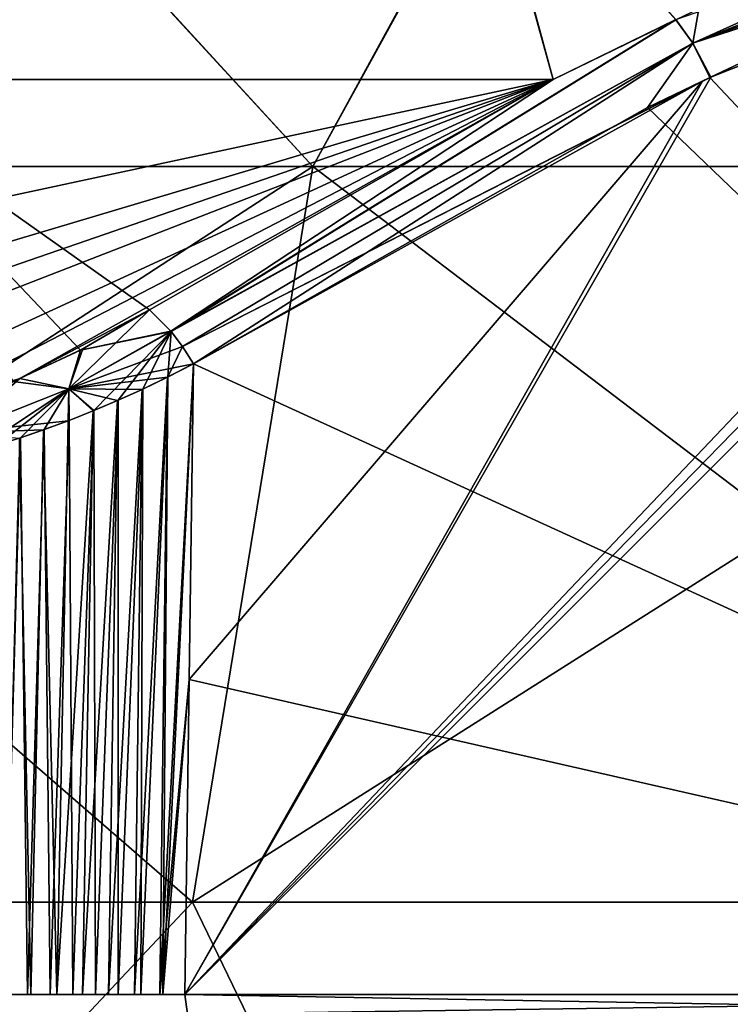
# Model space of a CAD drawing. Header units: millimetres. Extents: x -50 to 50, y -10.5 to 21.3.
# Tile 19 of 55: x -21 to -16, y 5.1 to 12.1. Entities that reach past the tile are written whole.
import ezdxf

# ---------------------------------------------------------------- set-up
doc = ezdxf.new("R2010")
doc.units = ezdxf.units.MM
doc.header["$LTSCALE"] = 65.185185
for name, color, linetype in [('103', 7, 'CONTINUOUS'), ('3', 7, 'CONTINUOUS'), ('4', 7, 'CONTINUOUS'), ('46', 7, 'CONTINUOUS'), ('47', 7, 'CONTINUOUS'), ('67', 7, 'CONTINUOUS'), ('68', 7, 'CONTINUOUS'), ('72', 7, 'CONTINUOUS'), ('74', 7, 'CONTINUOUS'), ('79', 7, 'CONTINUOUS'), ('81', 7, 'CONTINUOUS'), ('84', 7, 'CONTINUOUS'), ('95', 7, 'CONTINUOUS'), ('96', 7, 'CONTINUOUS')]:
    doc.layers.add(name, color=color, linetype=linetype)

msp = doc.modelspace()

# ---------------------------------------------------------------- linework, layer by layer
at = {"layer": '103', "linetype": 'Continuous'}
for points in [[(-20.6629, 9.4771, 31.5648), (-20.0923, 10.0374, 31.2654), (-19.9409, 9.8858, 31.4414), (-20.6629, 9.4771, 31.5648)], [(-20.5645, 9.7613, 31.3646), (-20.0923, 10.0374, 31.2654), (-20.6629, 9.4771, 31.5648), (-20.5645, 9.7613, 31.3646)], [(-19.9392, 9.8838, 31.4426), (-20.6629, 9.4771, 31.5648), (-19.9409, 9.8858, 31.4414), (-19.9392, 9.8838, 31.4426)], [(-19.9392, 9.8838, 31.4426), (-20.4862, 9.3239, 31.6089), (-20.6629, 9.4771, 31.5648), (-19.9392, 9.8838, 31.4426)], [(-20.313, 9.3977, 31.5935), (-20.4862, 9.3239, 31.6089), (-19.9392, 9.8838, 31.4426), (-20.313, 9.3977, 31.5935)], [(-20.1398, 9.4766, 31.568), (-20.313, 9.3977, 31.5935), (-19.9392, 9.8838, 31.4426), (-20.1398, 9.4766, 31.568)], [(-19.9634, 9.5621, 31.5313), (-20.1398, 9.4766, 31.568), (-19.9392, 9.8838, 31.4426), (-19.9634, 9.5621, 31.5313)], [(-19.8589, 9.7769, 31.4809), (-19.9634, 9.5621, 31.5313), (-19.9392, 9.8838, 31.4426), (-19.8589, 9.7769, 31.4809)], [(-21.0097, 9.5503, 31.3753), (-20.5645, 9.7613, 31.3646), (-20.6629, 9.4771, 31.5648), (-21.0097, 9.5503, 31.3753)], [(-19.7811, 9.656, 31.4816), (-19.9634, 9.5621, 31.5313), (-19.8589, 9.7769, 31.4809), (-19.7811, 9.656, 31.4816)], [(-21.7999, 9.3009, 31.1922), (-21.0097, 9.5503, 31.3753), (-21.4477, 9.1678, 31.4791), (-21.7999, 9.3009, 31.1922)], [(-21.0097, 9.5503, 31.3753), (-20.6629, 9.4771, 31.5648), (-21.4477, 9.1678, 31.4791), (-21.0097, 9.5503, 31.3753)], [(-20.6629, 9.4771, 31.5648), (-21.3307, 9.0369, 31.5392), (-21.4477, 9.1678, 31.4791), (-20.6629, 9.4771, 31.5648)], [(-21.1695, 9.082, 31.5715), (-21.3307, 9.0369, 31.5392), (-20.6629, 9.4771, 31.5648), (-21.1695, 9.082, 31.5715)], [(-21.0055, 9.1327, 31.5949), (-21.1695, 9.082, 31.5715), (-20.6629, 9.4771, 31.5648), (-21.0055, 9.1327, 31.5949)], [(-20.8369, 9.1897, 31.6094), (-21.0055, 9.1327, 31.5949), (-20.6629, 9.4771, 31.5648), (-20.8369, 9.1897, 31.6094)], [(-20.6617, 9.2541, 31.6143), (-20.8369, 9.1897, 31.6094), (-20.6629, 9.4771, 31.5648), (-20.6617, 9.2541, 31.6143)], [(-20.4862, 9.3239, 31.6089), (-20.6617, 9.2541, 31.6143), (-20.6629, 9.4771, 31.5648), (-20.4862, 9.3239, 31.6089)]]:
    msp.add_3dface(points, dxfattribs=at)
at = {"layer": '3', "linetype": 'Continuous'}
for points in [[(-18.9352, 11.0504, -43.1679), (-25.7821, 11.0504, -39.4625), (-23.06, 15.5442, -37.1977), (-18.9352, 11.0504, -43.1679)], [(-16.4624, 15.5442, -40.5515), (-18.9352, 11.0504, -43.1679), (-23.06, 15.5442, -37.1977), (-16.4624, 15.5442, -40.5515)], [(-11.5717, 11.0504, -45.6958), (-18.9352, 11.0504, -43.1679), (-16.4624, 15.5442, -40.5515), (-11.5717, 11.0504, -45.6958)], [(-9.3941, 15.5442, -42.7456), (-11.5717, 11.0504, -45.6958), (-16.4624, 15.5442, -40.5515), (-9.3941, 15.5442, -42.7456)], [(-19.7885, 5.8488, -45.1132), (-26.944, 5.8488, -41.2408), (-18.9352, 11.0504, -43.1679), (-19.7885, 5.8488, -45.1132)], [(-18.9352, 11.0504, -43.1679), (-26.944, 5.8488, -41.2408), (-25.7821, 11.0504, -39.4625), (-18.9352, 11.0504, -43.1679)], [(-12.0932, 5.8488, -47.755), (-19.7885, 5.8488, -45.1132), (-11.5717, 11.0504, -45.6958), (-12.0932, 5.8488, -47.755)], [(-11.5717, 11.0504, -45.6958), (-19.7885, 5.8488, -45.1132), (-18.9352, 11.0504, -43.1679), (-11.5717, 11.0504, -45.6958)], [(-19.7885, 5.8488, -45.1132), (-24.9999, 0.3014, -43.3011), (-26.944, 5.8488, -41.2408), (-19.7885, 5.8488, -45.1132)], [(-17.1009, 0.3014, -46.9844), (-24.9999, 0.3014, -43.3011), (-19.7885, 5.8488, -45.1132), (-17.1009, 0.3014, -46.9844)], [(-12.0932, 5.8488, -47.755), (-17.1009, 0.3014, -46.9844), (-19.7885, 5.8488, -45.1132), (-12.0932, 5.8488, -47.755)], [(-8.6824, 0.3014, -49.2402), (-17.1009, 0.3014, -46.9844), (-12.0932, 5.8488, -47.755), (-8.6824, 0.3014, -49.2402)]]:
    msp.add_3dface(points, dxfattribs=at)
at = {"layer": '4', "linetype": 'Continuous'}
for points in [[(-25.7821, 11.0504, 39.4625), (-18.9352, 11.0504, 43.1679), (-23.0738, 15.5442, 37.1891), (-25.7821, 11.0504, 39.4625)], [(-23.0738, 15.5442, 37.1891), (-18.9352, 11.0504, 43.1679), (-16.48, 15.5442, 40.5443), (-23.0738, 15.5442, 37.1891)], [(-18.9352, 11.0504, 43.1679), (-11.5717, 11.0504, 45.6958), (-16.48, 15.5442, 40.5443), (-18.9352, 11.0504, 43.1679)], [(-16.48, 15.5442, 40.5443), (-11.5717, 11.0504, 45.6958), (-9.4153, 15.5442, 42.7409), (-16.48, 15.5442, 40.5443)], [(-26.944, 5.8488, 41.2408), (-19.7885, 5.8488, 45.1132), (-25.7821, 11.0504, 39.4625), (-26.944, 5.8488, 41.2408)], [(-25.7821, 11.0504, 39.4625), (-19.7885, 5.8488, 45.1132), (-18.9352, 11.0504, 43.1679), (-25.7821, 11.0504, 39.4625)], [(-19.7885, 5.8488, 45.1132), (-12.0932, 5.8488, 47.755), (-18.9352, 11.0504, 43.1679), (-19.7885, 5.8488, 45.1132)], [(-18.9352, 11.0504, 43.1679), (-12.0932, 5.8488, 47.755), (-11.5717, 11.0504, 45.6958), (-18.9352, 11.0504, 43.1679)], [(-26.944, 5.8488, 41.2408), (-24.9999, 0.3014, 43.3011), (-19.7885, 5.8488, 45.1132), (-26.944, 5.8488, 41.2408)], [(-24.9999, 0.3014, 43.3011), (-17.1009, 0.3014, 46.9844), (-19.7885, 5.8488, 45.1132), (-24.9999, 0.3014, 43.3011)], [(-19.7885, 5.8488, 45.1132), (-17.1009, 0.3014, 46.9844), (-12.0932, 5.8488, 47.755), (-19.7885, 5.8488, 45.1132)], [(-17.1009, 0.3014, 46.9844), (-8.6824, 0.3014, 49.2402), (-12.0932, 5.8488, 47.755), (-17.1009, 0.3014, 46.9844)]]:
    msp.add_3dface(points, dxfattribs=at)
at = {"layer": '46', "linetype": 'Continuous'}
for points in [[(-17.7892, 13.6636, 26.4422), (-22.3738, 11.6656, 26.901), (-22.5349, 13.6636, 22.5349), (-17.7892, 13.6636, 26.4422)], [(-17.2352, 11.6667, 30.4482), (-22.3738, 11.6656, 26.901), (-17.7892, 13.6636, 26.4422), (-17.2352, 11.6667, 30.4482)], [(-16.3669, 12.0888, 30.2269), (-17.2352, 11.6667, 30.4482), (-17.7892, 13.6636, 26.4422), (-16.3669, 12.0888, 30.2269)], [(-17.2352, 11.6667, 30.4482), (-23.3036, 9.8584, 29.235), (-23.4935, 10.3248, 28.3273), (-17.2352, 11.6667, 30.4482)], [(-22.3738, 11.6656, 26.901), (-17.2352, 11.6667, 30.4482), (-23.4935, 10.3248, 28.3273), (-22.3738, 11.6656, 26.901)], [(-23.1911, 9.6117, 29.7057), (-23.3036, 9.8584, 29.235), (-17.2352, 11.6667, 30.4482), (-23.1911, 9.6117, 29.7057)], [(-23.0022, 9.4295, 30.1263), (-23.1911, 9.6117, 29.7057), (-17.2352, 11.6667, 30.4482), (-23.0022, 9.4295, 30.1263)], [(-22.4744, 9.2562, 30.7743), (-23.0022, 9.4295, 30.1263), (-17.2352, 11.6667, 30.4482), (-22.4744, 9.2562, 30.7743)], [(-21.7999, 9.3009, 31.1922), (-22.4744, 9.2562, 30.7743), (-17.2352, 11.6667, 30.4482), (-21.7999, 9.3009, 31.1922)], [(-21.0097, 9.5503, 31.3753), (-21.7999, 9.3009, 31.1922), (-17.2352, 11.6667, 30.4482), (-21.0097, 9.5503, 31.3753)], [(-20.0923, 10.0374, 31.2654), (-21.0097, 9.5503, 31.3753), (-17.2352, 11.6667, 30.4482), (-20.0923, 10.0374, 31.2654)], [(-20.5645, 9.7613, 31.3646), (-21.0097, 9.5503, 31.3753), (-20.0923, 10.0374, 31.2654), (-20.5645, 9.7613, 31.3646)]]:
    msp.add_3dface(points, dxfattribs=at)
at = {"layer": '47', "linetype": 'Continuous'}
for points in [[(-17.7786, 13.6636, -26.4494), (-22.5169, 13.6636, -22.553), (-22.3977, 11.6656, -26.8811), (-17.7786, 13.6636, -26.4494)], [(-17.2348, 11.6668, -30.4483), (-17.7786, 13.6636, -26.4494), (-22.3977, 11.6656, -26.8811), (-17.2348, 11.6668, -30.4483)], [(-16.3679, 12.0884, -30.2271), (-16.204, 12.1646, -30.1867), (-17.7786, 13.6636, -26.4494), (-16.3679, 12.0884, -30.2271)], [(-17.2348, 11.6668, -30.4483), (-16.3679, 12.0884, -30.2271), (-17.7786, 13.6636, -26.4494), (-17.2348, 11.6668, -30.4483)], [(-20.0923, 10.0374, -31.2654), (-17.2348, 11.6668, -30.4483), (-22.3977, 11.6656, -26.8811), (-20.0923, 10.0374, -31.2654)], [(-20.5808, 9.7528, -31.3664), (-20.0923, 10.0374, -31.2654), (-22.3977, 11.6656, -26.8811), (-20.5808, 9.7528, -31.3664)], [(-21.0575, 9.5304, -31.3718), (-20.5808, 9.7528, -31.3664), (-22.3977, 11.6656, -26.8811), (-21.0575, 9.5304, -31.3718)]]:
    msp.add_3dface(points, dxfattribs=at)
at = {"layer": '67', "linetype": 'Continuous'}
for points in [[(-12.1958, 13.241, -29.625), (-16.1258, 11.6794, -30.4692), (-10.0255, 5.1965, -29.4163), (-12.1958, 13.241, -29.625)], [(-16.1258, 11.6794, -30.4692), (-16.5685, 11.4668, -30.5799), (-10.0255, 5.1965, -29.4163), (-16.1258, 11.6794, -30.4692)], [(-16.5685, 11.4668, -30.5799), (-19.7811, 9.656, -31.4816), (-10.0255, 5.1965, -29.4163), (-16.5685, 11.4668, -30.5799)], [(-10.0255, 5.1965, -29.4163), (-19.7811, 9.656, -31.4816), (-19.8113, 7.4235, -31.5312), (-10.0255, 5.1965, -29.4163)], [(-19.8414, 5.1965, -31.5807), (-10.0255, 5.1965, -29.4163), (-19.8113, 7.4235, -31.5312), (-19.8414, 5.1965, -31.5807)]]:
    msp.add_3dface(points, dxfattribs=at)
at = {"layer": '68', "linetype": 'Continuous'}
for points in [[(-19.8414, 5.1965, 31.5807), (-11.8964, 13.3396, 29.5707), (-11.5969, 13.4383, 29.5177), (-19.8414, 5.1965, 31.5807)], [(-19.8414, 5.1965, 31.5807), (-11.5969, 13.4383, 29.5177), (-10.0255, 5.1965, 29.4163), (-19.8414, 5.1965, 31.5807)], [(-19.8414, 5.1965, 31.5807), (-12.1958, 13.241, 29.625), (-11.8964, 13.3396, 29.5707), (-19.8414, 5.1965, 31.5807)], [(-12.1958, 13.241, 29.625), (-19.8414, 5.1965, 31.5807), (-16.12, 11.6821, 30.4677), (-12.1958, 13.241, 29.625)], [(-16.12, 11.6821, 30.4677), (-19.8414, 5.1965, 31.5807), (-16.1782, 11.6547, 30.4821), (-16.12, 11.6821, 30.4677)], [(-19.8414, 5.1965, 31.5807), (-19.8113, 7.4235, 31.5312), (-16.1782, 11.6547, 30.4821), (-19.8414, 5.1965, 31.5807)], [(-19.8113, 7.4235, 31.5312), (-19.7811, 9.656, 31.4816), (-16.1782, 11.6547, 30.4821), (-19.8113, 7.4235, 31.5312)]]:
    msp.add_3dface(points, dxfattribs=at)
at = {"layer": '72', "linetype": 'Continuous'}
for points in [[(-19.9634, 9.5621, 31.5313), (-19.7811, 9.656, 31.4816), (-19.9969, 5.1963, 31.6226), (-19.9634, 9.5621, 31.5313)], [(-19.9969, 5.1963, 31.6226), (-19.7811, 9.656, 31.4816), (-19.8113, 7.4235, 31.5312), (-19.9969, 5.1963, 31.6226)], [(-20.1546, 5.1961, 31.656), (-19.9634, 9.5621, 31.5313), (-19.9969, 5.1963, 31.6226), (-20.1546, 5.1961, 31.656)], [(-20.1398, 9.4766, 31.568), (-19.9634, 9.5621, 31.5313), (-20.1546, 5.1961, 31.656), (-20.1398, 9.4766, 31.568)], [(-20.313, 9.3977, 31.5935), (-20.1398, 9.4766, 31.568), (-20.3138, 5.1959, 31.6809), (-20.313, 9.3977, 31.5935)], [(-20.3138, 5.1959, 31.6809), (-20.1398, 9.4766, 31.568), (-20.1546, 5.1961, 31.656), (-20.3138, 5.1959, 31.6809)], [(-20.4862, 9.3239, 31.6089), (-20.313, 9.3977, 31.5935), (-20.474, 5.1957, 31.6972), (-20.4862, 9.3239, 31.6089)], [(-20.474, 5.1957, 31.6972), (-20.313, 9.3977, 31.5935), (-20.3138, 5.1959, 31.6809), (-20.474, 5.1957, 31.6972)], [(-20.6617, 9.2541, 31.6143), (-20.4862, 9.3239, 31.6089), (-20.6348, 5.1956, 31.7049), (-20.6617, 9.2541, 31.6143)], [(-20.6348, 5.1956, 31.7049), (-20.4862, 9.3239, 31.6089), (-20.474, 5.1957, 31.6972), (-20.6348, 5.1956, 31.7049)], [(-20.8369, 9.1897, 31.6094), (-20.6617, 9.2541, 31.6143), (-20.7957, 5.1954, 31.7039), (-20.8369, 9.1897, 31.6094)], [(-20.7957, 5.1954, 31.7039), (-20.6617, 9.2541, 31.6143), (-20.6348, 5.1956, 31.7049), (-20.7957, 5.1954, 31.7039)], [(-21.1695, 9.082, 31.5715), (-21.0055, 9.1327, 31.5949), (-21.1163, 5.1951, 31.6762), (-21.1695, 9.082, 31.5715)], [(-21.1163, 5.1951, 31.6762), (-21.0055, 9.1327, 31.5949), (-20.9564, 5.1953, 31.6943), (-21.1163, 5.1951, 31.6762)], [(-21.0055, 9.1327, 31.5949), (-20.8369, 9.1897, 31.6094), (-20.9564, 5.1953, 31.6943), (-21.0055, 9.1327, 31.5949)], [(-20.9564, 5.1953, 31.6943), (-20.8369, 9.1897, 31.6094), (-20.7957, 5.1954, 31.7039), (-20.9564, 5.1953, 31.6943)], [(-19.8414, 5.1965, 31.5807), (-19.9969, 5.1963, 31.6226), (-19.8113, 7.4235, 31.5312), (-19.8414, 5.1965, 31.5807)]]:
    msp.add_3dface(points, dxfattribs=at)
at = {"layer": '74', "linetype": 'Continuous'}
for points in [[(-19.8113, 7.4235, -31.5312), (-19.7811, 9.656, -31.4816), (-20.0192, 5.1963, -31.6278), (-19.8113, 7.4235, -31.5312)], [(-19.7811, 9.656, -31.4816), (-19.9648, 9.5614, -31.5316), (-20.0192, 5.1963, -31.6278), (-19.7811, 9.656, -31.4816)], [(-19.9648, 9.5614, -31.5316), (-20.1445, 9.4744, -31.5688), (-20.1996, 5.196, -31.6639), (-19.9648, 9.5614, -31.5316)], [(-20.0192, 5.1963, -31.6278), (-19.9648, 9.5614, -31.5316), (-20.1996, 5.196, -31.6639), (-20.0192, 5.1963, -31.6278)], [(-20.1445, 9.4744, -31.5688), (-20.3191, 9.395, -31.5943), (-20.3819, 5.1958, -31.6889), (-20.1445, 9.4744, -31.5688)], [(-20.1996, 5.196, -31.6639), (-20.1445, 9.4744, -31.5688), (-20.3819, 5.1958, -31.6889), (-20.1996, 5.196, -31.6639)], [(-20.3191, 9.395, -31.5943), (-20.4918, 9.3216, -31.6093), (-20.5654, 5.1956, -31.7026), (-20.3191, 9.395, -31.5943)], [(-20.3819, 5.1958, -31.6889), (-20.3191, 9.395, -31.5943), (-20.5654, 5.1956, -31.7026), (-20.3819, 5.1958, -31.6889)], [(-20.4918, 9.3216, -31.6093), (-20.6681, 9.2517, -31.6143), (-20.7492, 5.1955, -31.7051), (-20.4918, 9.3216, -31.6093)], [(-20.5654, 5.1956, -31.7026), (-20.4918, 9.3216, -31.6093), (-20.7492, 5.1955, -31.7051), (-20.5654, 5.1956, -31.7026)], [(-20.6681, 9.2517, -31.6143), (-20.8432, 9.1875, -31.609), (-20.7492, 5.1955, -31.7051), (-20.6681, 9.2517, -31.6143)], [(-20.9329, 5.1953, -31.6963), (-21.0127, 9.1303, -31.5941), (-21.1158, 5.1951, -31.6762), (-20.9329, 5.1953, -31.6963)], [(-20.8432, 9.1875, -31.609), (-21.0127, 9.1303, -31.5941), (-20.9329, 5.1953, -31.6963), (-20.8432, 9.1875, -31.609)], [(-20.7492, 5.1955, -31.7051), (-20.8432, 9.1875, -31.609), (-20.9329, 5.1953, -31.6963), (-20.7492, 5.1955, -31.7051)], [(-19.8414, 5.1965, -31.5807), (-19.8113, 7.4235, -31.5312), (-20.0192, 5.1963, -31.6278), (-19.8414, 5.1965, -31.5807)]]:
    msp.add_3dface(points, dxfattribs=at)
at = {"layer": '79', "linetype": 'Continuous'}
for points in [[(-19.8414, 5.1965, 31.5807), (-10.0255, 5.1965, 29.4163), (-19.8243, 5.0573, 31.638), (-19.8414, 5.1965, 31.5807)], [(-10.0255, 5.1965, 29.4163), (-12.0017, 5.0573, 29.794), (-19.8243, 5.0573, 31.638), (-10.0255, 5.1965, 29.4163)]]:
    msp.add_3dface(points, dxfattribs=at)
at = {"layer": '81', "linetype": 'Continuous'}
for points in [[(-19.8414, 5.1965, -31.5807), (-19.8243, 5.0573, -31.638), (-12.0017, 5.0573, -29.794), (-19.8414, 5.1965, -31.5807)], [(-10.0255, 5.1965, -29.4163), (-19.8414, 5.1965, -31.5807), (-12.0017, 5.0573, -29.794), (-10.0255, 5.1965, -29.4163)]]:
    msp.add_3dface(points, dxfattribs=at)
at = {"layer": '84', "linetype": 'Continuous'}
for points in [[(-16.3669, 12.0888, 30.2269), (-12.2905, 13.4938, 29.5589), (-16.2459, 11.9234, 30.4143), (-16.3669, 12.0888, 30.2269)], [(-12.2905, 13.4938, 29.5589), (-12.2418, 13.3737, 29.6106), (-16.2459, 11.9234, 30.4143), (-12.2905, 13.4938, 29.5589)], [(-12.2418, 13.3737, 29.6106), (-12.1958, 13.241, 29.625), (-16.2459, 11.9234, 30.4143), (-12.2418, 13.3737, 29.6106)], [(-16.2459, 11.9234, 30.4143), (-12.1958, 13.241, 29.625), (-16.12, 11.6821, 30.4677), (-16.2459, 11.9234, 30.4143)], [(-17.2352, 11.6667, 30.4482), (-16.3669, 12.0888, 30.2269), (-19.9409, 9.8858, 31.4414), (-17.2352, 11.6667, 30.4482)], [(-19.9409, 9.8858, 31.4414), (-16.3669, 12.0888, 30.2269), (-16.2459, 11.9234, 30.4143), (-19.9409, 9.8858, 31.4414)], [(-19.9392, 9.8838, 31.4426), (-19.9409, 9.8858, 31.4414), (-16.2459, 11.9234, 30.4143), (-19.9392, 9.8838, 31.4426)], [(-19.8589, 9.7769, 31.4809), (-19.9392, 9.8838, 31.4426), (-16.2459, 11.9234, 30.4143), (-19.8589, 9.7769, 31.4809)], [(-19.8589, 9.7769, 31.4809), (-16.2459, 11.9234, 30.4143), (-16.12, 11.6821, 30.4677), (-19.8589, 9.7769, 31.4809)], [(-20.0923, 10.0374, 31.2654), (-17.2352, 11.6667, 30.4482), (-19.9409, 9.8858, 31.4414), (-20.0923, 10.0374, 31.2654)], [(-19.8589, 9.7769, 31.4809), (-16.12, 11.6821, 30.4677), (-16.1782, 11.6547, 30.4821), (-19.8589, 9.7769, 31.4809)], [(-19.7811, 9.656, 31.4816), (-19.8589, 9.7769, 31.4809), (-16.1782, 11.6547, 30.4821), (-19.7811, 9.656, 31.4816)]]:
    msp.add_3dface(points, dxfattribs=at)
at = {"layer": '95', "linetype": 'Continuous'}
for points in [[(-16.204, 12.1646, -30.1867), (-16.2459, 11.9234, -30.4143), (-12.3815, 13.6636, -29.3657), (-16.204, 12.1646, -30.1867)], [(-12.3815, 13.6636, -29.3657), (-16.2459, 11.9234, -30.4143), (-12.2896, 13.4917, -29.5602), (-12.3815, 13.6636, -29.3657)], [(-16.2459, 11.9234, -30.4143), (-16.1258, 11.6794, -30.4692), (-12.2896, 13.4917, -29.5602), (-16.2459, 11.9234, -30.4143)], [(-16.1258, 11.6794, -30.4692), (-12.1958, 13.241, -29.625), (-12.2896, 13.4917, -29.5602), (-16.1258, 11.6794, -30.4692)], [(-16.3679, 12.0884, -30.2271), (-16.2459, 11.9234, -30.4143), (-16.204, 12.1646, -30.1867), (-16.3679, 12.0884, -30.2271)], [(-17.2348, 11.6668, -30.4483), (-19.9409, 9.8858, -31.4414), (-16.3679, 12.0884, -30.2271), (-17.2348, 11.6668, -30.4483)], [(-19.9409, 9.8858, -31.4414), (-19.9392, 9.8838, -31.4426), (-16.3679, 12.0884, -30.2271), (-19.9409, 9.8858, -31.4414)], [(-16.3679, 12.0884, -30.2271), (-19.9392, 9.8838, -31.4426), (-16.2459, 11.9234, -30.4143), (-16.3679, 12.0884, -30.2271)], [(-19.9392, 9.8838, -31.4426), (-19.8589, 9.7769, -31.4809), (-16.2459, 11.9234, -30.4143), (-19.9392, 9.8838, -31.4426)], [(-19.8589, 9.7769, -31.4809), (-19.7811, 9.656, -31.4816), (-16.2459, 11.9234, -30.4143), (-19.8589, 9.7769, -31.4809)], [(-19.7811, 9.656, -31.4816), (-16.5685, 11.4668, -30.5799), (-16.2459, 11.9234, -30.4143), (-19.7811, 9.656, -31.4816)], [(-16.5685, 11.4668, -30.5799), (-16.1258, 11.6794, -30.4692), (-16.2459, 11.9234, -30.4143), (-16.5685, 11.4668, -30.5799)], [(-20.0923, 10.0374, -31.2654), (-19.9409, 9.8858, -31.4414), (-17.2348, 11.6668, -30.4483), (-20.0923, 10.0374, -31.2654)]]:
    msp.add_3dface(points, dxfattribs=at)
at = {"layer": '96', "linetype": 'Continuous'}
for points in [[(-19.9409, 9.8858, -31.4414), (-20.0923, 10.0374, -31.2654), (-20.5808, 9.7528, -31.3664), (-19.9409, 9.8858, -31.4414)], [(-20.663, 9.4771, -31.5648), (-19.9392, 9.8838, -31.4426), (-20.5808, 9.7528, -31.3664), (-20.663, 9.4771, -31.5648)], [(-19.8589, 9.7769, -31.4809), (-19.9392, 9.8838, -31.4426), (-20.663, 9.4771, -31.5648), (-19.8589, 9.7769, -31.4809)], [(-19.9392, 9.8838, -31.4426), (-19.9409, 9.8858, -31.4414), (-20.5808, 9.7528, -31.3664), (-19.9392, 9.8838, -31.4426)], [(-21.0575, 9.5304, -31.3718), (-20.663, 9.4771, -31.5648), (-20.5808, 9.7528, -31.3664), (-21.0575, 9.5304, -31.3718)], [(-19.7811, 9.656, -31.4816), (-19.8589, 9.7769, -31.4809), (-20.663, 9.4771, -31.5648), (-19.7811, 9.656, -31.4816)], [(-19.7811, 9.656, -31.4816), (-20.663, 9.4771, -31.5648), (-19.9648, 9.5614, -31.5316), (-19.7811, 9.656, -31.4816)], [(-19.9648, 9.5614, -31.5316), (-20.663, 9.4771, -31.5648), (-20.1445, 9.4744, -31.5688), (-19.9648, 9.5614, -31.5316)], [(-21.4477, 9.1678, -31.4791), (-20.663, 9.4771, -31.5648), (-21.0575, 9.5304, -31.3718), (-21.4477, 9.1678, -31.4791)], [(-20.663, 9.4771, -31.5648), (-21.4477, 9.1678, -31.4791), (-20.6681, 9.2517, -31.6143), (-20.663, 9.4771, -31.5648)], [(-20.4918, 9.3216, -31.6093), (-20.663, 9.4771, -31.5648), (-20.6681, 9.2517, -31.6143), (-20.4918, 9.3216, -31.6093)], [(-20.3191, 9.395, -31.5943), (-20.663, 9.4771, -31.5648), (-20.4918, 9.3216, -31.6093), (-20.3191, 9.395, -31.5943)], [(-20.1445, 9.4744, -31.5688), (-20.663, 9.4771, -31.5648), (-20.3191, 9.395, -31.5943), (-20.1445, 9.4744, -31.5688)], [(-20.6681, 9.2517, -31.6143), (-21.4477, 9.1678, -31.4791), (-20.8432, 9.1875, -31.609), (-20.6681, 9.2517, -31.6143)], [(-20.8432, 9.1875, -31.609), (-21.4477, 9.1678, -31.4791), (-21.0127, 9.1303, -31.5941), (-20.8432, 9.1875, -31.609)]]:
    msp.add_3dface(points, dxfattribs=at)

doc.saveas('drawing.dxf')
